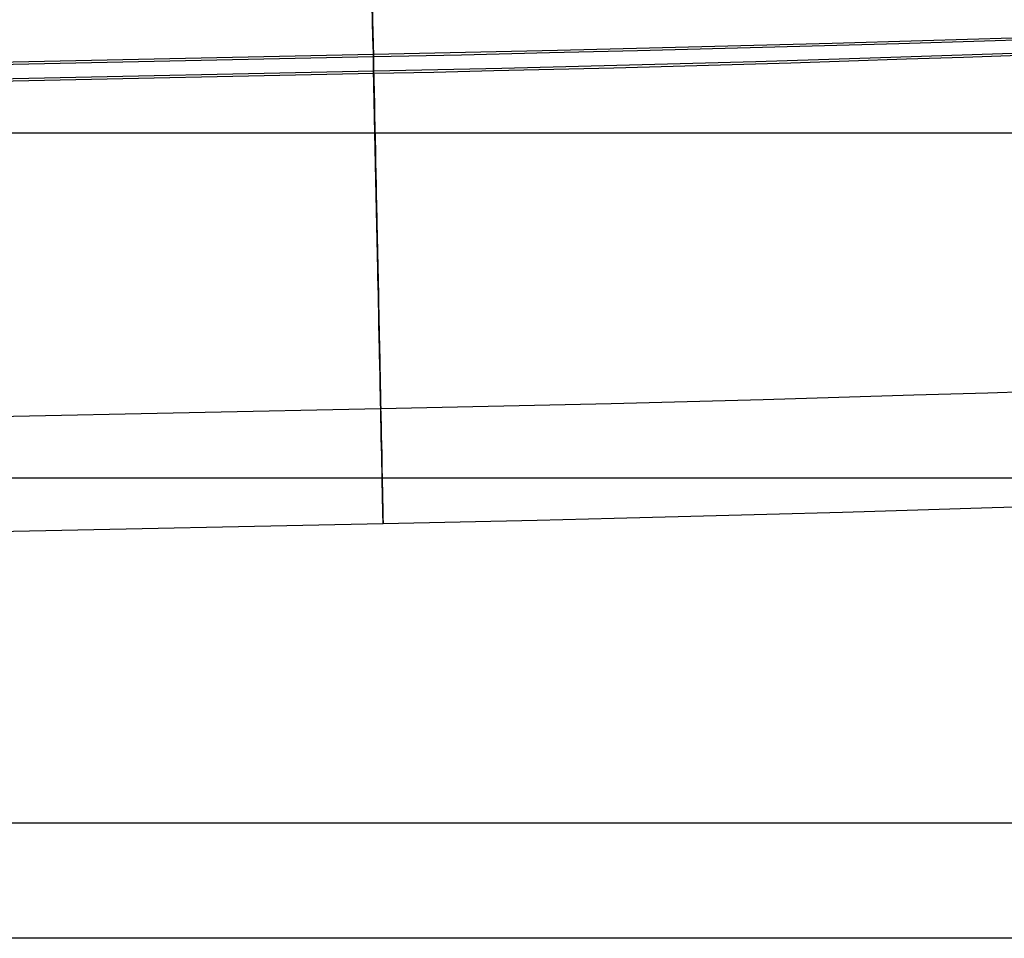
# Model space of a CAD drawing. Header units: millimetres. Extents: x -653 to -103, y 0 to 350.
# Tile 67 of 112: x -230 to -213, y 0 to 16. Entities that reach past the tile are written whole.
import ezdxf

# ---------------------------------------------------------------- set-up
doc = ezdxf.new("R2010")
doc.units = ezdxf.units.MM
doc.layers.add('Level Side Table Ferm Living', color=7, linetype='Continuous', true_color=0x000000)

msp = doc.modelspace()

# ---------------------------------------------------------------- linework, layer by layer
at = {"layer": 'Level Side Table Ferm Living'}
for p, q in [((-223.914, 15.944, 15.966), (-223.92, 16.22, 15.936)), ((-223.919, 16.173, 13.922), (-223.914, 15.967, 13.952)), ((-223.911, 15.802, 2.029), (-223.915, 16.008, 2.054)), ((-223.915, 15.999, 0.039), (-223.909, 15.722, 0.016)), ((-223.914, 15.967, 13.952), (-223.91, 15.76, 13.975)), ((-223.908, 15.667, 15.987), (-223.914, 15.944, 15.966)), ((-223.907, 15.594, 2.012), (-223.911, 15.802, 2.029)), ((-223.91, 15.76, 13.975), (-223.906, 15.553, 13.99)), ((-223.909, 15.722, 0.016), (-223.904, 15.445, 0.003)), ((-223.902, 15.39, 15.998), (-223.908, 15.667, 15.987)), ((-223.902, 15.386, 2.003), (-223.907, 15.594, 2.012)), ((-215.923, 15.569, 0.699), (-214.349, 15.614, 1.005)), ((-214.763, 15.562, 2.961), (-213.268, 15.606, 3.306)), ((-214.349, 15.614, 1.005), (-212.786, 15.66, 1.365)), ((-213.268, 15.606, 3.306), (-211.786, 15.652, 3.702)), ((-223.906, 15.553, 13.99), (-223.901, 15.344, 13.998)), ((-223.904, 15.445, 0.003), (-223.898, 15.168, 0)), ((-222.298, 15.41, 0.03), (-220.697, 15.447, 0.114)), ((-220.835, 15.402, 2.108), (-219.307, 15.439, 2.242)), ((-220.697, 15.447, 0.114), (-219.099, 15.486, 0.253)), ((-219.307, 15.439, 2.242), (-217.784, 15.478, 2.429)), ((-219.099, 15.486, 0.253), (-217.507, 15.526, 0.448)), ((-217.784, 15.478, 2.429), (-216.269, 15.519, 2.668)), ((-217.507, 15.526, 0.448), (-215.923, 15.569, 0.699)), ((-216.269, 15.519, 2.668), (-214.763, 15.562, 2.961)), ((-212.957, 15.387, 15.926), (-211.915, 15.424, 16.325)), ((-235.41, 15.094, 2.001), (-223.901, 15.334, 2.001)), ((-235.408, 15.136, 0.002), (-223.902, 15.376, 0.002)), ((-223.902, 15.376, 0.002), (-222.298, 15.41, 0.03)), ((-223.897, 15.112, 15.999), (-223.902, 15.39, 15.998)), ((-223.898, 15.178, 2), (-223.902, 15.386, 2.003)), ((-223.901, 15.334, 2.001), (-222.367, 15.367, 2.028)), ((-223.901, 15.344, 13.998), (-223.897, 15.136, 14)), ((-222.367, 15.367, 2.028), (-220.835, 15.402, 2.108)), ((-218.342, 15.219, 14.484), (-217.246, 15.25, 14.697)), ((-217.246, 15.25, 14.697), (-216.158, 15.282, 14.948)), ((-216.64, 15.228, 16.888), (-215.629, 15.26, 17.159)), ((-216.158, 15.282, 14.948), (-215.08, 15.316, 15.237)), ((-215.629, 15.26, 17.159), (-214.628, 15.292, 17.465)), ((-215.08, 15.316, 15.237), (-214.012, 15.351, 15.563)), ((-214.628, 15.292, 17.465), (-213.638, 15.326, 17.805)), ((-214.012, 15.351, 15.563), (-212.957, 15.387, 15.926)), ((-213.638, 15.326, 17.805), (-212.661, 15.361, 18.18)), ((-531.943, 8.667, 13.999), (-223.896, 15.084, 13.999)), ((-223.894, 14.97, 2.005), (-223.898, 15.178, 2)), ((-223.898, 15.168, 0), (-223.892, 14.89, 0.006)), ((-223.897, 15.136, 14), (-223.893, 14.928, 13.993)), ((-223.891, 14.834, 15.991), (-223.897, 15.112, 15.999)), ((-223.896, 15.084, 13.999), (-222.78, 15.108, 14.018)), ((-222.848, 15.065, 16.017), (-221.803, 15.089, 16.071)), ((-222.78, 15.108, 14.018), (-221.665, 15.134, 14.077)), ((-221.803, 15.089, 16.071), (-220.76, 15.114, 16.162)), ((-221.665, 15.134, 14.077), (-220.553, 15.161, 14.174)), ((-220.76, 15.114, 16.162), (-219.721, 15.141, 16.29)), ((-220.553, 15.161, 14.174), (-219.444, 15.189, 14.31)), ((-219.721, 15.141, 16.29), (-218.687, 15.169, 16.453)), ((-219.444, 15.189, 14.31), (-218.342, 15.219, 14.484)), ((-218.687, 15.169, 16.453), (-217.66, 15.198, 16.653)), ((-217.66, 15.198, 16.653), (-216.64, 15.228, 16.888)), ((-531.942, 8.625, 15.998), (-223.895, 15.043, 15.998)), ((-223.895, 15.043, 15.998), (-222.848, 15.065, 16.017)), ((-223.889, 14.762, 2.017), (-223.894, 14.97, 2.005)), ((-223.893, 14.928, 13.993), (-223.888, 14.72, 13.98)), ((-223.892, 14.89, 0.006), (-223.886, 14.613, 0.022)), ((-223.885, 14.557, 15.973), (-223.891, 14.834, 15.991)), ((-223.885, 14.555, 2.036), (-223.889, 14.762, 2.017)), ((-223.888, 14.72, 13.98), (-223.884, 14.513, 13.959)), ((-223.886, 14.613, 0.022), (-223.88, 14.336, 0.048)), ((-223.879, 14.281, 15.946), (-223.885, 14.557, 15.973)), ((-223.881, 14.348, 2.062), (-223.885, 14.555, 2.036)), ((-223.884, 14.513, 13.959), (-223.88, 14.307, 13.932)), ((-223.876, 14.142, 2.096), (-223.881, 14.348, 2.062)), ((-223.88, 14.336, 0.048), (-223.875, 14.061, 0.083)), ((-223.88, 14.307, 13.932), (-223.876, 14.101, 13.897)), ((-223.874, 14.006, 15.909), (-223.879, 14.281, 15.946)), ((-223.872, 13.938, 2.136), (-223.876, 14.142, 2.096)), ((-223.876, 14.101, 13.897), (-223.871, 13.898, 13.855)), ((-223.875, 14.061, 0.083), (-223.869, 13.787, 0.127)), ((-148.937, 14, 440), (-531.937, 14, 440)), ((-223.868, 13.732, 15.862), (-223.874, 14.006, 15.909)), ((-223.868, 13.735, 2.184), (-223.872, 13.938, 2.136)), ((-223.871, 13.898, 13.855), (-223.867, 13.695, 13.806)), ((-223.869, 13.787, 0.127), (-223.863, 13.515, 0.182)), ((-223.864, 13.535, 2.239), (-223.868, 13.735, 2.184)), ((-223.862, 13.46, 15.806), (-223.868, 13.732, 15.862)), ((-223.867, 13.695, 13.806), (-223.863, 13.495, 13.75)), ((-223.86, 13.336, 2.3), (-223.864, 13.535, 2.239)), ((-223.863, 13.515, 0.182), (-223.858, 13.244, 0.245)), ((-223.863, 13.495, 13.75), (-223.859, 13.296, 13.687)), ((-223.857, 13.19, 15.741), (-223.862, 13.46, 15.806)), ((-223.855, 13.139, 2.369), (-223.86, 13.336, 2.3)), ((-223.859, 13.296, 13.687), (-223.855, 13.1, 13.617)), ((-223.858, 13.244, 0.245), (-223.852, 12.976, 0.318)), ((-223.851, 12.923, 15.666), (-223.857, 13.19, 15.741)), ((-223.851, 12.945, 2.444), (-223.855, 13.139, 2.369)), ((-223.855, 13.1, 13.617), (-223.851, 12.906, 13.54)), ((-223.852, 12.976, 0.318), (-223.847, 12.711, 0.4)), ((-223.847, 12.753, 2.526), (-223.851, 12.945, 2.444)), ((-223.845, 12.658, 15.582), (-223.851, 12.923, 15.666)), ((-223.851, 12.906, 13.54), (-223.847, 12.715, 13.457)), ((-223.844, 12.565, 2.614), (-223.847, 12.753, 2.526)), ((-223.847, 12.715, 13.457), (-223.843, 12.528, 13.367)), ((-223.847, 12.711, 0.4), (-223.841, 12.449, 0.491)), ((-223.84, 12.397, 15.489), (-223.845, 12.658, 15.582)), ((-223.84, 12.38, 2.709), (-223.844, 12.565, 2.614)), ((-223.843, 12.528, 13.367), (-223.839, 12.343, 13.271)), ((-223.841, 12.449, 0.491), (-223.836, 12.19, 0.592)), ((-223.835, 12.139, 15.387), (-223.84, 12.397, 15.489)), ((-223.836, 12.198, 2.811), (-223.84, 12.38, 2.709)), ((-223.839, 12.343, 13.271), (-223.835, 12.162, 13.168)), ((-223.832, 12.02, 2.918), (-223.836, 12.198, 2.811)), ((-223.836, 12.19, 0.592), (-223.83, 11.935, 0.701)), ((-223.835, 12.162, 13.168), (-223.831, 11.984, 13.059)), ((-223.829, 11.884, 15.276), (-223.835, 12.139, 15.387)), ((-223.829, 11.845, 3.032), (-223.832, 12.02, 2.918)), ((-223.831, 11.984, 13.059), (-223.828, 11.811, 12.944)), ((-223.83, 11.935, 0.701), (-223.825, 11.684, 0.819)), ((-223.824, 11.634, 15.156), (-223.829, 11.884, 15.276)), ((-223.825, 11.675, 3.152), (-223.829, 11.845, 3.032)), ((-223.828, 11.811, 12.944), (-223.824, 11.641, 12.823)), ((-223.825, 11.684, 0.819), (-223.82, 11.437, 0.946)), ((-223.822, 11.509, 3.278), (-223.825, 11.675, 3.152)), ((-223.824, 11.641, 12.823), (-223.821, 11.476, 12.697)), ((-223.819, 11.388, 15.028), (-223.824, 11.634, 15.156)), ((-223.818, 11.347, 3.409), (-223.822, 11.509, 3.278)), ((-223.821, 11.476, 12.697), (-223.817, 11.315, 12.564)), ((-223.82, 11.437, 0.946), (-223.815, 11.194, 1.081)), ((-223.814, 11.146, 14.891), (-223.819, 11.388, 15.028)), ((-223.815, 11.19, 3.546), (-223.818, 11.347, 3.409)), ((-223.817, 11.315, 12.564), (-223.814, 11.159, 12.426)), ((-223.815, 11.194, 1.081), (-223.81, 10.956, 1.225)), ((-223.812, 11.038, 3.688), (-223.815, 11.19, 3.546)), ((-223.814, 11.159, 12.426), (-223.811, 11.008, 12.283)), ((-223.809, 10.909, 14.746), (-223.814, 11.146, 14.891)), ((-223.809, 10.891, 3.835), (-223.812, 11.038, 3.688)), ((-223.811, 11.008, 12.283), (-223.808, 10.862, 12.135)), ((-223.81, 10.956, 1.225), (-223.805, 10.724, 1.376)), ((-223.804, 10.678, 14.592), (-223.809, 10.909, 14.746)), ((-223.806, 10.749, 3.988), (-223.809, 10.891, 3.835)), ((-223.808, 10.862, 12.135), (-223.805, 10.721, 11.981)), ((-223.803, 10.612, 4.145), (-223.806, 10.749, 3.988)), ((-223.805, 10.724, 1.376), (-223.8, 10.497, 1.536)), ((-223.805, 10.721, 11.981), (-223.802, 10.586, 11.823)), ((-223.799, 10.452, 14.431), (-223.804, 10.678, 14.592)), ((-223.8, 10.481, 4.307), (-223.803, 10.612, 4.145)), ((-223.802, 10.586, 11.823), (-223.8, 10.456, 11.66)), ((-223.8, 10.497, 1.536), (-223.796, 10.275, 1.704)), ((-223.797, 10.356, 4.473), (-223.8, 10.481, 4.307)), ((-223.8, 10.456, 11.66), (-223.797, 10.332, 11.493)), ((-223.795, 10.232, 14.262), (-223.799, 10.452, 14.431)), ((-223.795, 10.237, 4.644), (-223.797, 10.356, 4.473)), ((-223.797, 10.332, 11.493), (-223.795, 10.213, 11.321)), ((-223.796, 10.275, 1.704), (-223.791, 10.06, 1.879)), ((-223.793, 10.123, 4.819), (-223.795, 10.237, 4.644)), ((-223.79, 10.017, 14.085), (-223.795, 10.232, 14.262)), ((-223.795, 10.213, 11.321), (-223.792, 10.101, 11.146)), ((-223.79, 10.016, 4.997), (-223.793, 10.123, 4.819)), ((-223.792, 10.101, 11.146), (-223.79, 9.995, 10.967)), ((-223.791, 10.06, 1.879), (-223.787, 9.85, 2.061)), ((-223.786, 9.809, 13.902), (-223.79, 10.017, 14.085)), ((-223.788, 9.915, 5.179), (-223.79, 10.016, 4.997)), ((-223.79, 9.995, 10.967), (-223.788, 9.895, 10.784)), ((-223.786, 9.82, 5.365), (-223.788, 9.915, 5.179)), ((-223.788, 9.895, 10.784), (-223.786, 9.802, 10.598)), ((-223.787, 9.85, 2.061), (-223.783, 9.648, 2.251)), ((-223.784, 9.732, 5.553), (-223.786, 9.82, 5.365)), ((-223.782, 9.608, 13.711), (-223.786, 9.809, 13.902)), ((-223.786, 9.802, 10.598), (-223.784, 9.715, 10.409)), ((-223.783, 9.65, 5.745), (-223.784, 9.732, 5.553)), ((-223.784, 9.715, 10.409), (-223.782, 9.635, 10.216)), ((-223.781, 9.575, 5.939), (-223.783, 9.65, 5.745)), ((-223.783, 9.648, 2.251), (-223.779, 9.451, 2.447)), ((-223.782, 9.635, 10.216), (-223.781, 9.561, 10.022)), ((-223.778, 9.413, 13.513), (-223.782, 9.608, 13.711)), ((-223.78, 9.507, 6.136), (-223.781, 9.575, 5.939)), ((-223.781, 9.561, 10.022), (-223.78, 9.494, 9.824)), ((-223.779, 9.446, 6.335), (-223.78, 9.507, 6.136)), ((-223.78, 9.494, 9.824), (-223.778, 9.435, 9.625)), ((-223.779, 9.451, 2.447), (-223.775, 9.262, 2.65)), ((-223.777, 9.392, 6.536), (-223.779, 9.446, 6.335)), ((-223.778, 9.435, 9.625), (-223.777, 9.382, 9.423)), ((-215.805, 9.41, 8.712), (-214.502, 9.449, 9.012)), ((-214.502, 9.449, 9.012), (-213.21, 9.489, 9.358)), ((-213.21, 9.489, 9.358), (-211.931, 9.531, 9.749)), ((-223.774, 9.225, 13.308), (-223.778, 9.413, 13.513)), ((-223.776, 9.344, 6.739), (-223.777, 9.392, 6.536)), ((-223.777, 9.382, 9.423), (-223.776, 9.336, 9.22)), ((-223.776, 9.304, 6.943), (-223.776, 9.344, 6.739)), ((-223.776, 9.336, 9.22), (-223.775, 9.297, 9.016)), ((-223.775, 9.271, 7.149), (-223.776, 9.304, 6.943)), ((-223.775, 9.297, 9.016), (-223.775, 9.265, 8.81)), ((-223.774, 9.245, 7.356), (-223.775, 9.271, 7.149)), ((-223.775, 9.265, 8.81), (-223.774, 9.241, 8.603)), ((-223.775, 9.262, 2.65), (-223.771, 9.08, 2.86)), ((-222.436, 9.241, 7.898), (-221.1, 9.271, 7.968)), ((-221.1, 9.271, 7.968), (-219.767, 9.303, 8.085)), ((-219.767, 9.303, 8.085), (-218.44, 9.337, 8.248)), ((-218.44, 9.337, 8.248), (-217.118, 9.373, 8.457)), ((-217.118, 9.373, 8.457), (-215.805, 9.41, 8.712)), ((-531.821, 2.794, 7.875), (-223.774, 9.212, 7.875)), ((-223.774, 9.226, 7.563), (-223.774, 9.245, 7.356)), ((-223.774, 9.241, 8.603), (-223.774, 9.223, 8.395)), ((-223.774, 9.212, 7.875), (-222.436, 9.241, 7.898)), ((-223.774, 9.215, 7.771), (-223.774, 9.226, 7.563)), ((-223.77, 9.045, 13.097), (-223.774, 9.225, 13.308)), ((-223.774, 9.223, 8.395), (-223.774, 9.213, 8.187)), ((-223.774, 9.21, 7.979), (-223.774, 9.215, 7.771)), ((-223.774, 9.213, 8.187), (-223.774, 9.21, 7.979)), ((-223.771, 9.08, 2.86), (-223.767, 8.905, 3.076)), ((-223.767, 8.871, 12.88), (-223.77, 9.045, 13.097)), ((-223.767, 8.905, 3.076), (-223.764, 8.738, 3.298)), ((-223.763, 8.706, 12.657), (-223.767, 8.871, 12.88)), ((-223.764, 8.738, 3.298), (-223.76, 8.579, 3.525)), ((-223.76, 8.548, 12.429), (-223.763, 8.706, 12.657)), ((-223.76, 8.579, 3.525), (-223.757, 8.428, 3.758)), ((-223.757, 8.399, 12.195), (-223.76, 8.548, 12.429)), ((-223.757, 8.428, 3.758), (-223.754, 8.285, 3.996)), ((-223.754, 8.257, 11.956), (-223.757, 8.399, 12.195)), ((-223.754, 8.285, 3.996), (-223.752, 8.15, 4.239)), ((-223.751, 8.124, 11.712), (-223.754, 8.257, 11.956)), ((-223.752, 8.15, 4.239), (-223.749, 8.024, 4.486)), ((-223.748, 8, 11.464), (-223.751, 8.124, 11.712)), ((-148.937, 8, 448), (-531.937, 8, 448)), ((-148.937, 8, 432), (-531.937, 8, 432)), ((-148.937, 8, 434), (-531.937, 8, 434)), ((-148.937, 8, 446), (-531.937, 8, 446)), ((-223.749, 8.024, 4.486), (-223.746, 7.906, 4.738)), ((-223.746, 7.884, 11.212), (-223.748, 8, 11.464)), ((-223.746, 7.906, 4.738), (-223.744, 7.797, 4.993)), ((-223.744, 7.777, 10.955), (-223.746, 7.884, 11.212)), ((-223.744, 7.797, 4.993), (-223.742, 7.697, 5.252)), ((-223.742, 7.679, 10.696), (-223.744, 7.777, 10.955)), ((-223.742, 7.697, 5.252), (-223.74, 7.607, 5.515)), ((-223.74, 7.59, 10.432), (-223.742, 7.679, 10.696)), ((-223.74, 7.607, 5.515), (-223.739, 7.525, 5.78)), ((-223.738, 7.51, 10.166), (-223.74, 7.59, 10.432)), ((-223.739, 7.525, 5.78), (-223.737, 7.453, 6.048)), ((-223.737, 7.439, 9.898), (-223.738, 7.51, 10.166)), ((-223.737, 7.453, 6.048), (-223.736, 7.39, 6.319)), ((-223.735, 7.378, 9.627), (-223.737, 7.439, 9.898)), ((-223.736, 7.39, 6.319), (-223.735, 7.336, 6.591)), ((-223.734, 7.326, 9.354), (-223.735, 7.378, 9.627)), ((-218.381, 7.339, 8.207), (-217.056, 7.374, 8.417)), ((-217.056, 7.374, 8.417), (-215.739, 7.412, 8.673)), ((-215.739, 7.412, 8.673), (-214.432, 7.45, 8.974)), ((-214.432, 7.45, 8.974), (-213.136, 7.491, 9.321)), ((-213.136, 7.491, 9.321), (-211.852, 7.533, 9.713)), ((-531.779, 0.795, 7.833), (-223.732, 7.213, 7.833)), ((-223.735, 7.336, 6.591), (-223.734, 7.292, 6.865)), ((-223.733, 7.284, 9.08), (-223.734, 7.326, 9.354)), ((-223.734, 7.292, 6.865), (-223.733, 7.257, 7.141)), ((-223.733, 7.251, 8.804), (-223.733, 7.284, 9.08)), ((-223.733, 7.257, 7.141), (-223.732, 7.232, 7.417)), ((-223.732, 7.228, 8.527), (-223.733, 7.251, 8.804)), ((-223.732, 7.213, 7.833), (-222.39, 7.241, 7.857)), ((-223.732, 7.232, 7.417), (-223.732, 7.217, 7.695)), ((-223.732, 7.215, 8.25), (-223.732, 7.228, 8.527)), ((-223.732, 7.217, 7.695), (-223.732, 7.211, 7.972)), ((-223.732, 7.211, 7.972), (-223.732, 7.215, 8.25)), ((-222.39, 7.241, 7.857), (-221.05, 7.272, 7.927)), ((-221.05, 7.272, 7.927), (-219.713, 7.304, 8.044)), ((-219.713, 7.304, 8.044), (-218.381, 7.339, 8.207)), ((-148.937, 2, 440), (-531.937, 2, 440)), ((-148.937, 0, 440), (-531.937, 0, 440)), ((-148.937, 0, 450), (-440.937, 0, 450)), ((-148.937, 0, 448), (-440.937, 0, 448)), ((-148.937, 0, 449), (-440.937, 0, 449))]:
    msp.add_line(p, q, dxfattribs=at)

doc.saveas('drawing.dxf')
